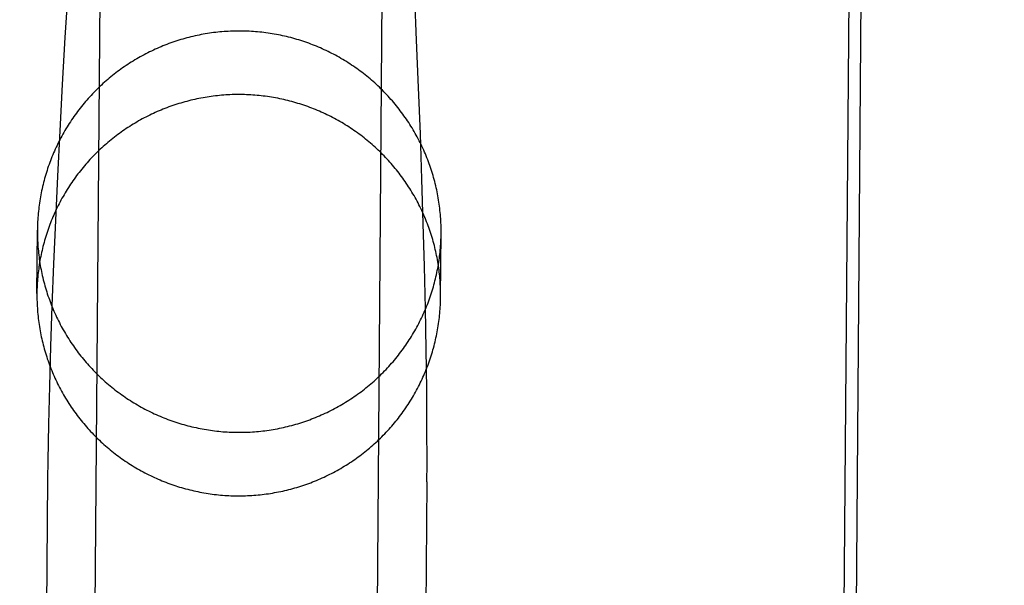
# Model space of a CAD drawing. Header units: inches. Extents: x 0 to 227, y 0 to 147.
# Tile 234 of 247: x 191.276 to 191.681, y 87.72 to 87.952. Entities that reach past the tile are written whole.
import ezdxf

# ---------------------------------------------------------------- set-up
doc = ezdxf.new("R2010")
doc.units = ezdxf.units.IN
doc.header["$LTSCALE"] = 12.466667
doc.header["$MEASUREMENT"] = 0
doc.linetypes.add('HIDDEN', pattern=[0.2, 0.1, -0.1])
doc.layers.get('0').update_dxf_attribs({"linetype": 'CONTINUOUS'})
for name, color, linetype in [('02___PRT_ALL_AXES', 7, 'CONTINUOUS'), ('DEFAULT_2', 8, 'HIDDEN'), ('DIMENSIONS', 7, 'CONTINUOUS')]:
    doc.layers.add(name, color=color, linetype=linetype)
doc.styles.get("Standard").update_dxf_attribs({"font": 'txt', "width": 0.8})
doc.dimstyles.new('DIMSTYLE_2', dxfattribs={"dimtxt": 1, "dimasz": 1.333333, "dimexe": 0.09, "dimexo": 0.07, "dimgap": 0.0375, "dimtad": 0, "dimtih": 1, "dimtoh": 1, "dimzin": 4, "dimdsep": 46, "dimtxsty": 'Standard', "dimblk": '_FILLED', "dimblk1": '_FILLED', "dimblk2": '_FILLED', "dimcen": 0.09, "dimadec": 0, "dimazin": 0, "dimtfac": 1, "dimtofl": 0, "dimtmove": 0, "dimatfit": 3, "dimldrblk": '_FILLED', "dimfxl": 0, "dimtolj": 1, "dimtzin": 4, "dimarcsym": 0})

# ---------------------------------------------------------------- blocks, each defined once
blk = doc.blocks.new('_FILLED')
at = {"color": 0, "linetype": 'ByBlock'}
blk.add_solid([(0, 0), (-1, 0.2), (-1, -0.2)], dxfattribs=at)
blk = doc.blocks.new('*D42')
at = {"layer": 'DIMENSIONS', "color": 2, "linetype": 'Continuous'}
for p, q in [((187.75659, 76.62144), (184.89352, 76.62144)), ((189.00659, 76.62144), (191.67326, 76.62144))]:
    blk.add_line(p, q, dxfattribs=at)
at = {"layer": 'DIMENSIONS', "color": 2, "linetype": 'Continuous', "xscale": 1.3333333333, "yscale": 1.3333333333, "zscale": 1.3333333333}
blk.add_blockref('_FILLED', (187.75659, 76.62144), dxfattribs=at)
at = {"layer": 'DIMENSIONS', "color": 2, "linetype": 'Continuous', "xscale": 1.3333333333, "yscale": 1.3333333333, "zscale": 1.3333333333, "rotation": 180}
blk.add_blockref('_FILLED', (189.00659, 76.62144), dxfattribs=at)
at = {"layer": 'DIMENSIONS', "color": 2, "linetype": 'Continuous', "insert": (184.39352, 77.12144), "char_height": 1, "width": 3.2, "attachment_point": 3, "line_spacing_factor": 0.9}
blk.add_mtext('1.25', dxfattribs=at)
blk = doc.blocks.new('*D43')
at = {"layer": 'DIMENSIONS', "color": 2, "linetype": 'Continuous'}
for p, q in [((189.15059, 80.02294), (186.48392, 80.02294)), ((192.15059, 80.02294), (194.91355, 80.02294))]:
    blk.add_line(p, q, dxfattribs=at)
at = {"layer": 'DIMENSIONS', "color": 2, "linetype": 'Continuous', "xscale": 1.3333333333, "yscale": 1.3333333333, "zscale": 1.3333333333}
blk.add_blockref('_FILLED', (189.15059, 80.02294), dxfattribs=at)
at = {"layer": 'DIMENSIONS', "color": 2, "linetype": 'Continuous', "xscale": 1.3333333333, "yscale": 1.3333333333, "zscale": 1.3333333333, "rotation": 180}
blk.add_blockref('_FILLED', (192.15059, 80.02294), dxfattribs=at)
at = {"layer": 'DIMENSIONS', "color": 2, "linetype": 'Continuous', "insert": (195.41355, 80.52294), "char_height": 1, "width": 3.2, "attachment_point": 1, "line_spacing_factor": 0.9}
blk.add_mtext('3.00', dxfattribs=at)

msp = doc.modelspace()

# ---------------------------------------------------------------- linework, layer by layer
at = {"layer": '02___PRT_ALL_AXES', "color": 8, "linetype": 'HIDDEN'}
for p, q in [((191.4918, 72.14621), (191.6194, 88.27071)), ((191.28298, 87.83964), (191.28318, 87.86577)), ((191.44897, 87.83833), (191.44918, 87.86446))]:
    msp.add_line(p, q, dxfattribs=at)
for points in [[(191.44897, 87.83833), (191.44897, 87.83918), (191.44897, 87.84004), (191.44895, 87.84089), (191.44893, 87.84174), (191.4489, 87.84259), (191.44885, 87.84345), (191.4488, 87.8443), (191.44874, 87.84515), (191.44867, 87.846), (191.4486, 87.84685), (191.44851, 87.8477), (191.44842, 87.84854), (191.44831, 87.84939), (191.4482, 87.85024), (191.44808, 87.85108), (191.44795, 87.85192), (191.44781, 87.85277), (191.44766, 87.85361), (191.44751, 87.85445), (191.44734, 87.85528), (191.44717, 87.85612), (191.44698, 87.85695), (191.44679, 87.85778), (191.44659, 87.85861), (191.44639, 87.85944), (191.44617, 87.86027), (191.44594, 87.86109), (191.44571, 87.86191), (191.44547, 87.86273), (191.44522, 87.86354), (191.44496, 87.86436), (191.44469, 87.86517), (191.44441, 87.86597), (191.44413, 87.86678), (191.44383, 87.86758), (191.44353, 87.86838), (191.44322, 87.86918), (191.4429, 87.86997), (191.44258, 87.87076), (191.44224, 87.87154), (191.4419, 87.87232), (191.44155, 87.8731), (191.44119, 87.87388), (191.44083, 87.87465), (191.44045, 87.87542), (191.44007, 87.87618), (191.43968, 87.87694), (191.43928, 87.87769), (191.43887, 87.87845), (191.43846, 87.87919), (191.43804, 87.87994), (191.43761, 87.88067), (191.43717, 87.88141), (191.43673, 87.88214), (191.43628, 87.88286), (191.43582, 87.88358), (191.43535, 87.8843), (191.43487, 87.88501), (191.43439, 87.88571), (191.4339, 87.88642), (191.43341, 87.88711), (191.4329, 87.8878), (191.43239, 87.88849), (191.43187, 87.88917), (191.43135, 87.88984), (191.43082, 87.89051), (191.43028, 87.89117), (191.42973, 87.89183), (191.42918, 87.89249), (191.42862, 87.89313), (191.42805, 87.89377), (191.42748, 87.89441), (191.4269, 87.89504), (191.42632, 87.89566), (191.42572, 87.89628), (191.42513, 87.89689), (191.42452, 87.89749), (191.42391, 87.89809), (191.42329, 87.89868), (191.42267, 87.89927), (191.42204, 87.89985), (191.4214, 87.90042), (191.42076, 87.90099), (191.42012, 87.90155), (191.41946, 87.9021), (191.4188, 87.90265), (191.41814, 87.90319), (191.41747, 87.90372), (191.41679, 87.90425), (191.41611, 87.90477), (191.41543, 87.90528), (191.41473, 87.90578), (191.41404, 87.90628), (191.41334, 87.90677), (191.41263, 87.90725), (191.41192, 87.90773), (191.4112, 87.9082), (191.41048, 87.90866), (191.40975, 87.90911), (191.40902, 87.90956), (191.40829, 87.91), (191.40755, 87.91043), (191.4068, 87.91085), (191.40605, 87.91127), (191.4053, 87.91168), (191.40454, 87.91208), (191.40378, 87.91247), (191.40301, 87.91285), (191.40224, 87.91323), (191.40147, 87.9136), (191.40069, 87.91396), (191.39991, 87.91431), (191.39913, 87.91466), (191.39834, 87.915), (191.39755, 87.91532), (191.39675, 87.91564), (191.39596, 87.91596), (191.39515, 87.91626), (191.39435, 87.91656), (191.39354, 87.91684), (191.39273, 87.91712), (191.39192, 87.91739), (191.3911, 87.91766), (191.39028, 87.91791), (191.38946, 87.91816), (191.38864, 87.91839), (191.38781, 87.91862), (191.38698, 87.91884), (191.38615, 87.91905), (191.38532, 87.91926), (191.38448, 87.91945), (191.38365, 87.91964), (191.38281, 87.91982), (191.38197, 87.91998), (191.38112, 87.92014), (191.38028, 87.9203), (191.37943, 87.92044), (191.37859, 87.92057), (191.37774, 87.9207), (191.37689, 87.92081), (191.37604, 87.92092), (191.37519, 87.92102), (191.37433, 87.92111), (191.37348, 87.92119), (191.37263, 87.92127), (191.37177, 87.92133), (191.37091, 87.92139), (191.37006, 87.92143), (191.3692, 87.92147), (191.36834, 87.9215), (191.36749, 87.92152), (191.36663, 87.92153), (191.36577, 87.92153), (191.36491, 87.92153), (191.36406, 87.92151), (191.3632, 87.92149), (191.36234, 87.92145), (191.36148, 87.92141), (191.36063, 87.92136), (191.35977, 87.9213), (191.35892, 87.92123), (191.35806, 87.92116), (191.35721, 87.92107), (191.35636, 87.92098), (191.35551, 87.92087), (191.35466, 87.92076), (191.35381, 87.92064), (191.35296, 87.92051), (191.35211, 87.92037), (191.35127, 87.92023), (191.35042, 87.92007), (191.34958, 87.91991), (191.34874, 87.91973), (191.3479, 87.91955), (191.34707, 87.91936), (191.34623, 87.91916), (191.3454, 87.91896), (191.34457, 87.91874), (191.34374, 87.91852), (191.34292, 87.91829), (191.3421, 87.91804), (191.34128, 87.91779), (191.34046, 87.91754), (191.33964, 87.91727), (191.33883, 87.917), (191.33802, 87.91671), (191.33722, 87.91642), (191.33641, 87.91612), (191.33561, 87.91581), (191.33482, 87.9155), (191.33402, 87.91517), (191.33323, 87.91484), (191.33245, 87.9145), (191.33166, 87.91415), (191.33089, 87.9138), (191.33011, 87.91343), (191.32934, 87.91306), (191.32857, 87.91268), (191.32781, 87.91229)], [(191.32781, 87.91229), (191.32705, 87.91189), (191.32629, 87.91149), (191.32554, 87.91108), (191.32479, 87.91066), (191.32405, 87.91023), (191.32331, 87.9098), (191.32258, 87.90935), (191.32185, 87.90891), (191.32113, 87.90845), (191.32041, 87.90798), (191.31969, 87.90751), (191.31898, 87.90703), (191.31828, 87.90655), (191.31758, 87.90605), (191.31689, 87.90555), (191.3162, 87.90504), (191.31551, 87.90453), (191.31483, 87.90401), (191.31416, 87.90348), (191.31349, 87.90294), (191.31283, 87.9024), (191.31218, 87.90185), (191.31153, 87.90129), (191.31088, 87.90073), (191.31024, 87.90016), (191.30961, 87.89958), (191.30898, 87.899), (191.30836, 87.89841), (191.30775, 87.89782), (191.30714, 87.89722), (191.30654, 87.89661), (191.30594, 87.89599), (191.30535, 87.89537), (191.30477, 87.89475), (191.3042, 87.89412), (191.30363, 87.89348), (191.30306, 87.89284), (191.30251, 87.89219), (191.30196, 87.89153), (191.30142, 87.89087), (191.30088, 87.8902), (191.30035, 87.88953), (191.29983, 87.88885), (191.29931, 87.88817), (191.29881, 87.88748), (191.29831, 87.88679), (191.29781, 87.88609), (191.29733, 87.88539), (191.29685, 87.88468), (191.29638, 87.88397), (191.29592, 87.88325), (191.29546, 87.88253), (191.29501, 87.8818), (191.29457, 87.88107), (191.29414, 87.88034), (191.29371, 87.8796), (191.29329, 87.87885), (191.29288, 87.8781), (191.29248, 87.87735), (191.29208, 87.87659), (191.2917, 87.87583), (191.29132, 87.87506), (191.29095, 87.87429), (191.29059, 87.87352), (191.29023, 87.87275), (191.28988, 87.87197), (191.28955, 87.87118), (191.28922, 87.87039), (191.28889, 87.8696), (191.28858, 87.86881), (191.28827, 87.86801), (191.28798, 87.86721), (191.28769, 87.86641), (191.28741, 87.8656), (191.28713, 87.86479), (191.28687, 87.86398), (191.28661, 87.86317), (191.28637, 87.86235), (191.28613, 87.86153), (191.2859, 87.86071), (191.28568, 87.85989), (191.28546, 87.85906), (191.28526, 87.85823), (191.28507, 87.8574), (191.28488, 87.85657), (191.2847, 87.85573), (191.28453, 87.8549), (191.28437, 87.85406), (191.28422, 87.85322), (191.28407, 87.85238), (191.28394, 87.85154), (191.28381, 87.85069), (191.2837, 87.84985), (191.28359, 87.849), (191.28349, 87.84815), (191.2834, 87.84731), (191.28332, 87.84646), (191.28324, 87.84561), (191.28318, 87.84476), (191.28312, 87.84391), (191.28308, 87.84305), (191.28304, 87.8422), (191.28301, 87.84135), (191.28299, 87.8405), (191.28298, 87.83964)], [(191.28298, 87.83964), (191.28298, 87.83879), (191.28298, 87.83794), (191.283, 87.83708), (191.28302, 87.83623), (191.28305, 87.83538), (191.2831, 87.83453), (191.28315, 87.83368), (191.28321, 87.83283), (191.28328, 87.83197), (191.28335, 87.83113), (191.28344, 87.83028), (191.28353, 87.82943), (191.28364, 87.82858), (191.28375, 87.82774), (191.28387, 87.82689), (191.284, 87.82605), (191.28414, 87.82521), (191.28429, 87.82437), (191.28445, 87.82353), (191.28461, 87.82269), (191.28478, 87.82186), (191.28497, 87.82102), (191.28516, 87.82019), (191.28536, 87.81936), (191.28557, 87.81853), (191.28578, 87.81771), (191.28601, 87.81689), (191.28624, 87.81606), (191.28648, 87.81525), (191.28674, 87.81443), (191.28699, 87.81362), (191.28726, 87.81281), (191.28754, 87.812), (191.28782, 87.81119), (191.28812, 87.81039), (191.28842, 87.80959), (191.28873, 87.8088), (191.28905, 87.80801), (191.28937, 87.80722), (191.28971, 87.80643), (191.29005, 87.80565), (191.2904, 87.80487), (191.29076, 87.8041), (191.29112, 87.80332), (191.2915, 87.80256), (191.29188, 87.80179), (191.29227, 87.80103), (191.29267, 87.80028), (191.29308, 87.79953), (191.29349, 87.79878), (191.29391, 87.79804), (191.29434, 87.7973), (191.29478, 87.79656), (191.29522, 87.79584), (191.29568, 87.79511), (191.29614, 87.79439), (191.2966, 87.79367), (191.29708, 87.79296), (191.29756, 87.79226), (191.29805, 87.79156), (191.29854, 87.79086), (191.29905, 87.79017), (191.29956, 87.78949), (191.30008, 87.78881), (191.3006, 87.78813), (191.30113, 87.78746), (191.30167, 87.7868), (191.30222, 87.78614), (191.30277, 87.78549), (191.30333, 87.78484), (191.3039, 87.7842), (191.30447, 87.78357), (191.30505, 87.78294), (191.30563, 87.78231), (191.30623, 87.7817), (191.30683, 87.78108), (191.30743, 87.78048), (191.30804, 87.77988), (191.30866, 87.77929), (191.30928, 87.7787), (191.30991, 87.77812), (191.31055, 87.77755), (191.31119, 87.77698), (191.31184, 87.77642), (191.31249, 87.77587), (191.31315, 87.77532), (191.31381, 87.77479), (191.31448, 87.77425), (191.31516, 87.77373), (191.31584, 87.77321), (191.31652, 87.7727), (191.31722, 87.77219), (191.31791, 87.77169), (191.31861, 87.7712), (191.31932, 87.77072), (191.32003, 87.77024), (191.32075, 87.76978), (191.32147, 87.76931), (191.3222, 87.76886), (191.32293, 87.76841), (191.32366, 87.76798), (191.3244, 87.76754), (191.32515, 87.76712), (191.3259, 87.76671), (191.32665, 87.7663), (191.32741, 87.7659), (191.32817, 87.7655), (191.32894, 87.76512), (191.32971, 87.76474), (191.33048, 87.76437), (191.33126, 87.76401), (191.33204, 87.76366), (191.33282, 87.76332), (191.33361, 87.76298), (191.3344, 87.76265), (191.3352, 87.76233), (191.33599, 87.76202), (191.3368, 87.76171), (191.3376, 87.76142), (191.33841, 87.76113), (191.33922, 87.76085), (191.34003, 87.76058), (191.34085, 87.76032), (191.34167, 87.76006), (191.34249, 87.75982), (191.34331, 87.75958), (191.34414, 87.75935), (191.34497, 87.75913), (191.3458, 87.75892), (191.34663, 87.75872), (191.34747, 87.75852), (191.3483, 87.75834), (191.34914, 87.75816), (191.34998, 87.75799), (191.35083, 87.75783), (191.35167, 87.75768), (191.35252, 87.75754), (191.35336, 87.7574), (191.35421, 87.75728), (191.35506, 87.75716), (191.35591, 87.75705), (191.35676, 87.75695), (191.35762, 87.75686), (191.35847, 87.75678), (191.35933, 87.75671), (191.36018, 87.75664), (191.36104, 87.75659), (191.36189, 87.75654), (191.36275, 87.7565), (191.36361, 87.75648), (191.36446, 87.75646), (191.36532, 87.75644), (191.36618, 87.75644), (191.36704, 87.75645), (191.3679, 87.75646), (191.36875, 87.75649), (191.36961, 87.75652), (191.37047, 87.75656), (191.37132, 87.75661), (191.37218, 87.75667), (191.37303, 87.75674), (191.37389, 87.75682), (191.37474, 87.7569), (191.37559, 87.757), (191.37644, 87.7571), (191.37729, 87.75721), (191.37814, 87.75733), (191.37899, 87.75746), (191.37984, 87.7576), (191.38068, 87.75775), (191.38153, 87.7579), (191.38237, 87.75807), (191.38321, 87.75824), (191.38405, 87.75842), (191.38488, 87.75861), (191.38572, 87.75881), (191.38655, 87.75902), (191.38738, 87.75923), (191.38821, 87.75946), (191.38903, 87.75969), (191.38985, 87.75993), (191.39067, 87.76018), (191.39149, 87.76044), (191.39231, 87.7607), (191.39312, 87.76098), (191.39393, 87.76126), (191.39473, 87.76155), (191.39554, 87.76185), (191.39634, 87.76216), (191.39713, 87.76248), (191.39793, 87.7628), (191.39872, 87.76313), (191.3995, 87.76347), (191.40029, 87.76382), (191.40107, 87.76418), (191.40184, 87.76454), (191.40261, 87.76492), (191.40338, 87.7653), (191.40414, 87.76568)], [(191.40414, 87.76568), (191.4049, 87.76608), (191.40566, 87.76648), (191.40641, 87.7669), (191.40716, 87.76731), (191.4079, 87.76774), (191.40864, 87.76818), (191.40937, 87.76862), (191.4101, 87.76907), (191.41082, 87.76953), (191.41154, 87.76999), (191.41226, 87.77046), (191.41297, 87.77094), (191.41367, 87.77143), (191.41437, 87.77192), (191.41507, 87.77242), (191.41575, 87.77293), (191.41644, 87.77345), (191.41712, 87.77397), (191.41779, 87.7745), (191.41846, 87.77503), (191.41912, 87.77558), (191.41977, 87.77612), (191.42042, 87.77668), (191.42107, 87.77724), (191.42171, 87.77781), (191.42234, 87.77839), (191.42297, 87.77897), (191.42359, 87.77956), (191.4242, 87.78016), (191.42481, 87.78076), (191.42541, 87.78137), (191.42601, 87.78198), (191.4266, 87.7826), (191.42718, 87.78322), (191.42775, 87.78386), (191.42832, 87.78449), (191.42889, 87.78514), (191.42944, 87.78579), (191.42999, 87.78644), (191.43054, 87.7871), (191.43107, 87.78777), (191.4316, 87.78844), (191.43212, 87.78912), (191.43264, 87.7898), (191.43314, 87.79049), (191.43364, 87.79118), (191.43414, 87.79188), (191.43462, 87.79258), (191.4351, 87.79329), (191.43557, 87.794), (191.43604, 87.79472), (191.43649, 87.79544), (191.43694, 87.79617), (191.43738, 87.7969), (191.43781, 87.79764), (191.43824, 87.79838), (191.43866, 87.79912), (191.43907, 87.79987), (191.43947, 87.80063), (191.43987, 87.80138), (191.44025, 87.80214), (191.44063, 87.80291), (191.441, 87.80368), (191.44136, 87.80445), (191.44172, 87.80523), (191.44207, 87.80601), (191.4424, 87.80679), (191.44274, 87.80758), (191.44306, 87.80837), (191.44337, 87.80916), (191.44368, 87.80996), (191.44397, 87.81076), (191.44426, 87.81156), (191.44454, 87.81237), (191.44482, 87.81318), (191.44508, 87.81399), (191.44534, 87.81481), (191.44558, 87.81562), (191.44582, 87.81644), (191.44605, 87.81726), (191.44627, 87.81809), (191.44649, 87.81891), (191.44669, 87.81974), (191.44689, 87.82057), (191.44707, 87.82141), (191.44725, 87.82224), (191.44742, 87.82308), (191.44758, 87.82391), (191.44773, 87.82475), (191.44788, 87.82559), (191.44801, 87.82644), (191.44814, 87.82728), (191.44825, 87.82813), (191.44836, 87.82897), (191.44846, 87.82982), (191.44855, 87.83067), (191.44864, 87.83152), (191.44871, 87.83237), (191.44877, 87.83322), (191.44883, 87.83407), (191.44887, 87.83492), (191.44891, 87.83577), (191.44894, 87.83662), (191.44896, 87.83748), (191.44897, 87.83833)]]:
    msp.add_lwpolyline(points, dxfattribs=at)
at = {"layer": 'DEFAULT_2', "color": 8, "linetype": 'HIDDEN'}
for p, q in [((191.61849, 87.52353), (191.6244, 88.27087)), ((191.30521, 87.4897), (191.31064, 88.17542)), ((191.42121, 87.48878), (191.42663, 88.1745)), ((191.29572, 87.96483), (191.29452, 87.94505)), ((191.4391, 87.9439), (191.43821, 87.9637)), ((191.29452, 87.94505), (191.2934, 87.92561)), ((191.43991, 87.92445), (191.4391, 87.9439)), ((191.2934, 87.92561), (191.29237, 87.90656)), ((191.44064, 87.90538), (191.43991, 87.92445)), ((191.29237, 87.90656), (191.29142, 87.88791)), ((191.4413, 87.88672), (191.44064, 87.90538)), ((191.29142, 87.88791), (191.29056, 87.86969)), ((191.44186, 87.8685), (191.4413, 87.88672)), ((191.29056, 87.86969), (191.2898, 87.85194)), ((191.44234, 87.85073), (191.44186, 87.8685)), ((191.2898, 87.85194), (191.28914, 87.83466)), ((191.44274, 87.83345), (191.44234, 87.85073)), ((191.28914, 87.83466), (191.28857, 87.81789)), ((191.44304, 87.81666), (191.44274, 87.83345)), ((191.28857, 87.81789), (191.28811, 87.80162)), ((191.44324, 87.80039), (191.44304, 87.81666)), ((191.28811, 87.80162), (191.28774, 87.78592)), ((191.44336, 87.78468), (191.44324, 87.80039)), ((191.28774, 87.78592), (191.28748, 87.77078)), ((191.44336, 87.76219), (191.44136, 87.50862))]:
    msp.add_line(p, q, dxfattribs=at)
for points in [[(191.44918, 87.86446), (191.44918, 87.86532), (191.44918, 87.86618), (191.44916, 87.86704), (191.44913, 87.8679), (191.4491, 87.86875), (191.44906, 87.86961), (191.44901, 87.87047), (191.44895, 87.87132), (191.44888, 87.87218), (191.4488, 87.87304), (191.44871, 87.87389), (191.44861, 87.87474), (191.44851, 87.8756), (191.4484, 87.87645), (191.44827, 87.8773), (191.44814, 87.87815), (191.448, 87.87899), (191.44785, 87.87984), (191.44769, 87.88068), (191.44752, 87.88152), (191.44735, 87.88237), (191.44716, 87.8832), (191.44697, 87.88404), (191.44677, 87.88488), (191.44656, 87.88571), (191.44634, 87.88654), (191.44611, 87.88737), (191.44587, 87.88819), (191.44563, 87.88902), (191.44537, 87.88984), (191.44511, 87.89065), (191.44484, 87.89147), (191.44456, 87.89228), (191.44427, 87.89309), (191.44397, 87.8939), (191.44367, 87.8947), (191.44335, 87.8955), (191.44303, 87.8963), (191.4427, 87.89709), (191.44236, 87.89788), (191.44201, 87.89867), (191.44166, 87.89945), (191.4413, 87.90023), (191.44092, 87.901), (191.44055, 87.90178), (191.44016, 87.90254), (191.43976, 87.90331), (191.43936, 87.90407), (191.43895, 87.90482), (191.43853, 87.90557), (191.4381, 87.90632), (191.43767, 87.90706), (191.43722, 87.9078), (191.43677, 87.90853), (191.43632, 87.90926), (191.43585, 87.90998), (191.43538, 87.9107), (191.4349, 87.91141), (191.43441, 87.91212), (191.43391, 87.91282), (191.43341, 87.91352), (191.4329, 87.91421), (191.43238, 87.9149), (191.43186, 87.91558), (191.43133, 87.91626), (191.43079, 87.91693), (191.43024, 87.9176), (191.42969, 87.91826), (191.42913, 87.91891), (191.42856, 87.91956), (191.42799, 87.9202), (191.42741, 87.92084), (191.42683, 87.92147), (191.42623, 87.9221), (191.42563, 87.92271), (191.42503, 87.92333), (191.42442, 87.92393), (191.4238, 87.92453), (191.42317, 87.92512), (191.42254, 87.92571), (191.42191, 87.92629), (191.42126, 87.92686), (191.42061, 87.92743), (191.41996, 87.92799), (191.4193, 87.92854), (191.41863, 87.92909), (191.41796, 87.92963), (191.41728, 87.93016), (191.4166, 87.93068), (191.41591, 87.9312), (191.41522, 87.93171), (191.41452, 87.93222), (191.41381, 87.93271), (191.4131, 87.9332), (191.41239, 87.93369), (191.41167, 87.93416), (191.41094, 87.93463), (191.41022, 87.93509), (191.40948, 87.93554), (191.40874, 87.93598), (191.408, 87.93642), (191.40725, 87.93685), (191.4065, 87.93727), (191.40574, 87.93768), (191.40498, 87.93809), (191.40421, 87.93848), (191.40344, 87.93887), (191.40267, 87.93926), (191.40189, 87.93963), (191.40111, 87.93999), (191.40033, 87.94035), (191.39954, 87.9407), (191.39875, 87.94104), (191.39795, 87.94138), (191.39715, 87.9417), (191.39635, 87.94202), (191.39554, 87.94232), (191.39473, 87.94262), (191.39392, 87.94291), (191.39311, 87.9432), (191.39229, 87.94347), (191.39147, 87.94374), (191.39064, 87.944), (191.38982, 87.94424), (191.38899, 87.94448), (191.38816, 87.94472), (191.38732, 87.94494), (191.38649, 87.94515), (191.38565, 87.94536), (191.38481, 87.94556), (191.38397, 87.94575), (191.38312, 87.94592), (191.38227, 87.9461), (191.38143, 87.94626), (191.38058, 87.94641), (191.37973, 87.94656), (191.37887, 87.94669), (191.37802, 87.94682), (191.37716, 87.94694), (191.37631, 87.94705), (191.37545, 87.94715), (191.37459, 87.94724), (191.37373, 87.94732), (191.37287, 87.94739), (191.37201, 87.94746), (191.37115, 87.94752), (191.37029, 87.94756), (191.36942, 87.9476), (191.36856, 87.94763), (191.3677, 87.94765), (191.36684, 87.94766), (191.36597, 87.94766), (191.36511, 87.94766), (191.36425, 87.94764), (191.36338, 87.94762), (191.36252, 87.94758), (191.36166, 87.94754), (191.3608, 87.94749), (191.35993, 87.94743), (191.35907, 87.94736), (191.35821, 87.94728), (191.35735, 87.9472), (191.3565, 87.9471), (191.35564, 87.947), (191.35478, 87.94688), (191.35393, 87.94676), (191.35308, 87.94663), (191.35222, 87.94649), (191.35137, 87.94634), (191.35052, 87.94618), (191.34968, 87.94602), (191.34883, 87.94584), (191.34799, 87.94566), (191.34715, 87.94547), (191.34631, 87.94526), (191.34547, 87.94505), (191.34464, 87.94484), (191.3438, 87.94461), (191.34297, 87.94437), (191.34215, 87.94413), (191.34132, 87.94388), (191.3405, 87.94361), (191.33968, 87.94334), (191.33886, 87.94307), (191.33805, 87.94278), (191.33724, 87.94248), (191.33643, 87.94218), (191.33562, 87.94187), (191.33482, 87.94155), (191.33403, 87.94122), (191.33323, 87.94088), (191.33244, 87.94054), (191.33165, 87.94019), (191.33087, 87.93982), (191.33009, 87.93945), (191.32932, 87.93908), (191.32854, 87.93869), (191.32778, 87.9383), (191.32701, 87.9379)], [(191.32701, 87.9379), (191.32625, 87.93749), (191.3255, 87.93707), (191.32475, 87.93665), (191.324, 87.93621), (191.32326, 87.93577), (191.32253, 87.93533), (191.32179, 87.93487), (191.32107, 87.93441), (191.32034, 87.93394), (191.31963, 87.93346), (191.31891, 87.93297), (191.31821, 87.93248), (191.31751, 87.93198), (191.31681, 87.93147), (191.31612, 87.93096), (191.31543, 87.93044), (191.31475, 87.92991), (191.31408, 87.92937), (191.31341, 87.92883), (191.31274, 87.92828), (191.31209, 87.92773), (191.31143, 87.92716), (191.31079, 87.92659), (191.31015, 87.92602), (191.30951, 87.92543), (191.30889, 87.92485), (191.30826, 87.92425), (191.30765, 87.92365), (191.30704, 87.92304), (191.30644, 87.92242), (191.30584, 87.9218), (191.30525, 87.92118), (191.30467, 87.92054), (191.30409, 87.9199), (191.30352, 87.91926), (191.30296, 87.91861), (191.3024, 87.91795), (191.30185, 87.91729), (191.30131, 87.91662), (191.30078, 87.91594), (191.30025, 87.91526), (191.29973, 87.91458), (191.29921, 87.91389), (191.29871, 87.91319), (191.29821, 87.91249), (191.29772, 87.91179), (191.29723, 87.91108), (191.29676, 87.91036), (191.29629, 87.90964), (191.29582, 87.90892), (191.29537, 87.90819), (191.29492, 87.90745), (191.29449, 87.90671), (191.29405, 87.90597), (191.29363, 87.90522), (191.29322, 87.90447), (191.29281, 87.90371), (191.29241, 87.90295), (191.29202, 87.90218), (191.29163, 87.90141), (191.29126, 87.90064), (191.29089, 87.89986), (191.29053, 87.89908), (191.29018, 87.8983), (191.28984, 87.89751), (191.2895, 87.89672), (191.28918, 87.89592), (191.28886, 87.89513), (191.28855, 87.89432), (191.28825, 87.89352), (191.28795, 87.89271), (191.28767, 87.8919), (191.28739, 87.89109), (191.28713, 87.89027), (191.28687, 87.88945), (191.28662, 87.88863), (191.28638, 87.8878), (191.28614, 87.88698), (191.28592, 87.88615), (191.2857, 87.88532), (191.2855, 87.88448), (191.2853, 87.88365), (191.28511, 87.88281), (191.28493, 87.88197), (191.28476, 87.88113), (191.28459, 87.88029), (191.28444, 87.87944), (191.28429, 87.87859), (191.28416, 87.87775), (191.28403, 87.8769), (191.28391, 87.87605), (191.2838, 87.8752), (191.2837, 87.87434), (191.28361, 87.87349), (191.28353, 87.87263), (191.28345, 87.87178), (191.28339, 87.87092), (191.28333, 87.87007), (191.28328, 87.86921), (191.28325, 87.86835), (191.28322, 87.86749), (191.2832, 87.86663), (191.28318, 87.86577)], [(191.28318, 87.86577), (191.28318, 87.86492), (191.28319, 87.86406), (191.2832, 87.8632), (191.28323, 87.86234), (191.28326, 87.86148), (191.28331, 87.86063), (191.28336, 87.85977), (191.28342, 87.85891), (191.28349, 87.85806), (191.28357, 87.8572), (191.28365, 87.85635), (191.28375, 87.85549), (191.28385, 87.85464), (191.28397, 87.85379), (191.28409, 87.85294), (191.28422, 87.85209), (191.28436, 87.85124), (191.28451, 87.8504), (191.28467, 87.84955), (191.28484, 87.84871), (191.28502, 87.84787), (191.2852, 87.84703), (191.28539, 87.8462), (191.2856, 87.84536), (191.28581, 87.84453), (191.28603, 87.8437), (191.28626, 87.84287), (191.28649, 87.84204), (191.28674, 87.84122), (191.28699, 87.8404), (191.28726, 87.83958), (191.28753, 87.83877), (191.28781, 87.83795), (191.2881, 87.83715), (191.28839, 87.83634), (191.2887, 87.83554), (191.28901, 87.83474), (191.28933, 87.83394), (191.28966, 87.83315), (191.29, 87.83236), (191.29035, 87.83157), (191.2907, 87.83079), (191.29107, 87.83001), (191.29144, 87.82923), (191.29182, 87.82846), (191.29221, 87.82769), (191.2926, 87.82693), (191.29301, 87.82617), (191.29342, 87.82542), (191.29384, 87.82467), (191.29426, 87.82392), (191.2947, 87.82318), (191.29514, 87.82244), (191.29559, 87.82171), (191.29605, 87.82098), (191.29651, 87.82026), (191.29699, 87.81954), (191.29747, 87.81882), (191.29796, 87.81812), (191.29845, 87.81741), (191.29895, 87.81671), (191.29946, 87.81602), (191.29998, 87.81533), (191.30051, 87.81465), (191.30104, 87.81397), (191.30158, 87.8133), (191.30212, 87.81264), (191.30267, 87.81198), (191.30323, 87.81132), (191.3038, 87.81068), (191.30437, 87.81003), (191.30495, 87.8094), (191.30554, 87.80877), (191.30613, 87.80814), (191.30673, 87.80752), (191.30734, 87.80691), (191.30795, 87.80631), (191.30857, 87.80571), (191.30919, 87.80511), (191.30982, 87.80453), (191.31046, 87.80395), (191.3111, 87.80337), (191.31175, 87.80281), (191.3124, 87.80225), (191.31307, 87.80169), (191.31373, 87.80115), (191.3144, 87.80061), (191.31508, 87.80008), (191.31576, 87.79955), (191.31645, 87.79903), (191.31715, 87.79852), (191.31785, 87.79802), (191.31855, 87.79752), (191.31926, 87.79703), (191.31998, 87.79655), (191.32069, 87.79608), (191.32142, 87.79561), (191.32215, 87.79515), (191.32288, 87.7947), (191.32362, 87.79425), (191.32437, 87.79382), (191.32511, 87.79339), (191.32587, 87.79297), (191.32662, 87.79255), (191.32738, 87.79215), (191.32815, 87.79175), (191.32892, 87.79136), (191.32969, 87.79098), (191.33047, 87.79061), (191.33125, 87.79024), (191.33204, 87.78988), (191.33283, 87.78953), (191.33362, 87.78919), (191.33441, 87.78886), (191.33521, 87.78854), (191.33602, 87.78822), (191.33682, 87.78791), (191.33763, 87.78761), (191.33844, 87.78732), (191.33926, 87.78704), (191.34008, 87.78676), (191.3409, 87.7865), (191.34172, 87.78624), (191.34255, 87.78599), (191.34338, 87.78575), (191.34421, 87.78552), (191.34504, 87.7853), (191.34588, 87.78508), (191.34672, 87.78488), (191.34756, 87.78468), (191.3484, 87.78449), (191.34924, 87.78431), (191.35009, 87.78414), (191.35094, 87.78398), (191.35179, 87.78382), (191.35264, 87.78368), (191.35349, 87.78354), (191.35434, 87.78342), (191.3552, 87.7833), (191.35606, 87.78319), (191.35691, 87.78309), (191.35777, 87.783), (191.35863, 87.78292), (191.35949, 87.78284), (191.36035, 87.78278), (191.36121, 87.78272), (191.36208, 87.78267), (191.36294, 87.78264), (191.3638, 87.78261), (191.36467, 87.78259), (191.36553, 87.78258), (191.36639, 87.78257), (191.36726, 87.78258), (191.36812, 87.7826), (191.36898, 87.78262), (191.36984, 87.78265), (191.37071, 87.7827), (191.37157, 87.78275), (191.37243, 87.78281), (191.37329, 87.78288), (191.37415, 87.78295), (191.37501, 87.78304), (191.37587, 87.78314), (191.37672, 87.78324), (191.37758, 87.78335), (191.37843, 87.78348), (191.37929, 87.78361), (191.38014, 87.78375), (191.38099, 87.7839), (191.38184, 87.78405), (191.38269, 87.78422), (191.38353, 87.78439), (191.38438, 87.78458), (191.38522, 87.78477), (191.38606, 87.78497), (191.38689, 87.78518), (191.38773, 87.7854), (191.38856, 87.78563), (191.38939, 87.78586), (191.39022, 87.78611), (191.39104, 87.78636), (191.39187, 87.78662), (191.39269, 87.78689), (191.3935, 87.78717), (191.39432, 87.78746), (191.39513, 87.78775), (191.39593, 87.78806), (191.39674, 87.78837), (191.39754, 87.78869), (191.39834, 87.78902), (191.39913, 87.78935), (191.39992, 87.7897), (191.40071, 87.79005), (191.40149, 87.79041), (191.40227, 87.79078), (191.40305, 87.79116), (191.40382, 87.79154), (191.40459, 87.79194), (191.40535, 87.79234)], [(191.40535, 87.79234), (191.40611, 87.79275), (191.40686, 87.79316), (191.40761, 87.79359), (191.40836, 87.79402), (191.4091, 87.79446), (191.40984, 87.79491), (191.41057, 87.79537), (191.4113, 87.79583), (191.41202, 87.7963), (191.41274, 87.79678), (191.41345, 87.79726), (191.41416, 87.79775), (191.41486, 87.79825), (191.41556, 87.79876), (191.41625, 87.79928), (191.41693, 87.7998), (191.41761, 87.80033), (191.41829, 87.80086), (191.41896, 87.8014), (191.41962, 87.80195), (191.42028, 87.80251), (191.42093, 87.80307), (191.42158, 87.80364), (191.42222, 87.80422), (191.42285, 87.8048), (191.42348, 87.80539), (191.4241, 87.80599), (191.42472, 87.80659), (191.42532, 87.8072), (191.42593, 87.80781), (191.42652, 87.80843), (191.42711, 87.80906), (191.4277, 87.80969), (191.42827, 87.81033), (191.42884, 87.81098), (191.4294, 87.81163), (191.42996, 87.81229), (191.43051, 87.81295), (191.43105, 87.81362), (191.43159, 87.81429), (191.43211, 87.81497), (191.43264, 87.81566), (191.43315, 87.81635), (191.43366, 87.81704), (191.43415, 87.81774), (191.43465, 87.81845), (191.43513, 87.81916), (191.43561, 87.81987), (191.43608, 87.8206), (191.43654, 87.82132), (191.43699, 87.82205), (191.43744, 87.82279), (191.43788, 87.82353), (191.43831, 87.82427), (191.43873, 87.82502), (191.43915, 87.82577), (191.43956, 87.82653), (191.43996, 87.82729), (191.44035, 87.82805), (191.44073, 87.82882), (191.44111, 87.8296), (191.44147, 87.83037), (191.44183, 87.83115), (191.44218, 87.83194), (191.44253, 87.83273), (191.44286, 87.83352), (191.44319, 87.83431), (191.44351, 87.83511), (191.44382, 87.83591), (191.44412, 87.83672), (191.44441, 87.83753), (191.44469, 87.83834), (191.44497, 87.83915), (191.44524, 87.83997), (191.4455, 87.84079), (191.44575, 87.84161), (191.44599, 87.84243), (191.44622, 87.84326), (191.44644, 87.84409), (191.44666, 87.84492), (191.44687, 87.84575), (191.44707, 87.84659), (191.44725, 87.84743), (191.44744, 87.84827), (191.44761, 87.84911), (191.44777, 87.84995), (191.44792, 87.8508), (191.44807, 87.85164), (191.44821, 87.85249), (191.44833, 87.85334), (191.44845, 87.85419), (191.44856, 87.85504), (191.44866, 87.85589), (191.44875, 87.85675), (191.44884, 87.8576), (191.44891, 87.85846), (191.44898, 87.85931), (191.44903, 87.86017), (191.44908, 87.86103), (191.44912, 87.86189), (191.44915, 87.86274), (191.44917, 87.8636), (191.44918, 87.86446)], [(191.44336, 87.76219), (191.44338, 87.76955), (191.44336, 87.78468)], [(191.28748, 87.77078), (191.28739, 87.76342), (191.28537, 87.50986)]]:
    msp.add_lwpolyline(points, dxfattribs=at)

# ---------------------------------------------------------------- dimensions: what is measured, and where the dimension line sits
at = {"layer": 'DIMENSIONS', "color": 2, "linetype": 'Continuous'}
for base, p1, p2, picture, middle in [((189.00659, 76.62144), (187.75659, 87.96984), (189.00659, 88.26901), '*D42', (182.79352, 76.62144)), ((192.15059, 80.02294), (189.15059, 88.14214), (192.15059, 72.14318), '*D43', (197.01355, 80.02294))]:
    dim = msp.add_linear_dim(base=base, p1=p1, p2=p2, dimstyle='DIMSTYLE_2', dxfattribs=at)
    dim.commit()
    dim.dimension.update_dxf_attribs({"geometry": picture, "text_midpoint": middle, "dimtype": 160})

doc.saveas('drawing.dxf')
